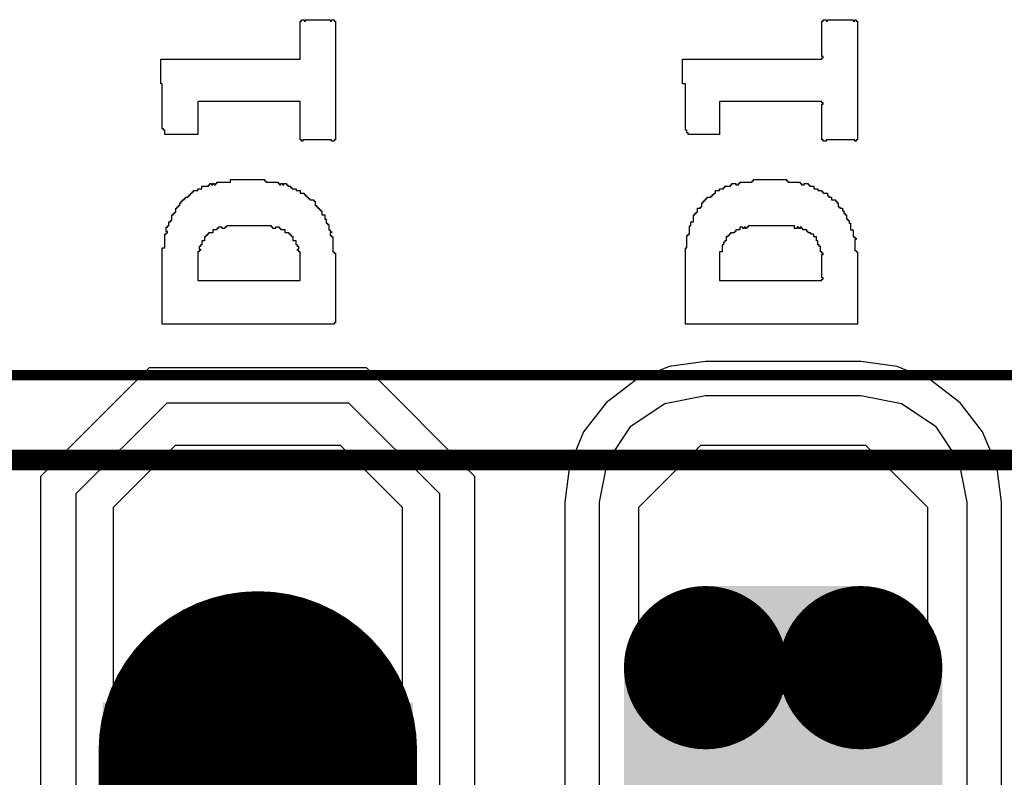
# Model space of a CAD drawing. Header units: millimetres. Extents: x -0.08 to 3.17, y -0.08 to 4.88.
# Tile 141 of 256: x 0.9 to 1.09, y 3.33 to 3.48. Entities that reach past the tile are written whole.
import ezdxf

# ---------------------------------------------------------------- set-up
doc = ezdxf.new("R2010")
doc.units = ezdxf.units.MM
doc.header["$MEASUREMENT"] = 0
for name, color, linetype in [('BottomLayer', 5, 'Continuous'), ('BottomSolder', 6, 'Continuous'), ('Mechanical13', 56, 'Continuous'), ('Mechanical15', 56, 'Continuous'), ('MidLayer1', 16, 'Continuous'), ('MidLayer2', 76, 'Continuous'), ('MultiLayer', 9, 'Continuous'), ('TopLayer', 1, 'Continuous'), ('TopOverlay', 2, 'Continuous'), ('TopPaste', 8, 'Continuous'), ('TopSolder', 216, 'Continuous')]:
    doc.layers.add(name, color=color, linetype=linetype)

# ---------------------------------------------------------------- blocks, each defined once
blk = doc.blocks.new('HLE_115_02_F_DV_F_________1_549')
at = {"layer": 'BottomLayer'}
for points, const_width in [([(-0.52215, 0.09429, 1), (-0.50738, 0.09429, 1)], 0.01476), ([(-0.49262, 0.09429, 1), (-0.47785, 0.09429, 1)], 0.01476), ([(-0.61476, 0.07854, 1), (-0.58524, 0.07854, 1)], 0.02953)]:
    blk.add_lwpolyline(points, format="xyb", close=True, dxfattribs=dict(at, const_width=const_width))
at = {"layer": 'BottomLayer', "const_width": 0.05906}
blk.add_lwpolyline([(-0.6, 0.07854), (-0.6, 0.02146)], dxfattribs=at)
at = {"layer": 'BottomLayer'}
for points in [[(-0.51476, -0.00906), (-0.48524, -0.00906), (-0.51476, 0.10906), (-0.48524, 0.10906)], [(-0.52953, 0.00571), (-0.47047, 0.00571), (-0.52953, 0.09429), (-0.47047, 0.09429)]]:
    blk.add_solid(points, dxfattribs=at)
at = {"layer": 'BottomSolder', "const_width": 0.06063}
blk.add_lwpolyline([(-0.6, 0.07854), (-0.6, 0.02146)], dxfattribs=at)
at = {"layer": 'BottomSolder'}
for points, const_width in [([(-0.61516, 0.07854, 1), (-0.58484, 0.07854, 1)], 0.03031), ([(-0.52254, 0.09429, 1), (-0.50699, 0.09429, 1)], 0.01555), ([(-0.49301, 0.09429, 1), (-0.47746, 0.09429, 1)], 0.01555)]:
    blk.add_lwpolyline(points, format="xyb", close=True, dxfattribs=dict(at, const_width=const_width))
for points in [[(-0.51476, -0.00984), (-0.48524, -0.00984), (-0.51476, 0.10984), (-0.48524, 0.10984)], [(-0.53031, 0.00571), (-0.46969, 0.00571), (-0.53031, 0.09429), (-0.46969, 0.09429)]]:
    blk.add_solid(points, dxfattribs=at)
at = {"layer": 'Mechanical13', "const_width": 0.00394}
blk.add_lwpolyline([(-0.74409, 0.13386), (0.74409, 0.13386)], dxfattribs=at)
at = {"layer": 'Mechanical15', "const_width": 0.00197}
blk.add_lwpolyline([(-0.75197, 0.15), (0.75197, 0.15)], dxfattribs=at)
at = {"layer": 'MidLayer1'}
for points, const_width in [([(-0.52215, 0.09429, 1), (-0.50738, 0.09429, 1)], 0.01476), ([(-0.49262, 0.09429, 1), (-0.47785, 0.09429, 1)], 0.01476), ([(-0.61476, 0.07854, 1), (-0.58524, 0.07854, 1)], 0.02953)]:
    blk.add_lwpolyline(points, format="xyb", close=True, dxfattribs=dict(at, const_width=const_width))
at = {"layer": 'MidLayer1', "const_width": 0.05906}
blk.add_lwpolyline([(-0.6, 0.07854), (-0.6, 0.02146)], dxfattribs=at)
at = {"layer": 'MidLayer1'}
for points in [[(-0.51476, -0.00906), (-0.48524, -0.00906), (-0.51476, 0.10906), (-0.48524, 0.10906)], [(-0.52953, 0.00571), (-0.47047, 0.00571), (-0.52953, 0.09429), (-0.47047, 0.09429)]]:
    blk.add_solid(points, dxfattribs=at)
at = {"layer": 'MidLayer2'}
for points, const_width in [([(-0.52215, 0.09429, 1), (-0.50738, 0.09429, 1)], 0.01476), ([(-0.49262, 0.09429, 1), (-0.47785, 0.09429, 1)], 0.01476), ([(-0.61476, 0.07854, 1), (-0.58524, 0.07854, 1)], 0.02953)]:
    blk.add_lwpolyline(points, format="xyb", close=True, dxfattribs=dict(at, const_width=const_width))
at = {"layer": 'MidLayer2', "const_width": 0.05906}
blk.add_lwpolyline([(-0.6, 0.07854), (-0.6, 0.02146)], dxfattribs=at)
at = {"layer": 'MidLayer2'}
for points in [[(-0.51476, -0.00906), (-0.48524, -0.00906), (-0.51476, 0.10906), (-0.48524, 0.10906)], [(-0.52953, 0.00571), (-0.47047, 0.00571), (-0.52953, 0.09429), (-0.47047, 0.09429)]]:
    blk.add_solid(points, dxfattribs=at)
at = {"layer": 'MultiLayer'}
for points, const_width in [([(-0.52215, 0.09429, 1), (-0.50738, 0.09429, 1)], 0.01476), ([(-0.49262, 0.09429, 1), (-0.47785, 0.09429, 1)], 0.01476), ([(-0.61476, 0.07854, 1), (-0.58524, 0.07854, 1)], 0.02953)]:
    blk.add_lwpolyline(points, format="xyb", close=True, dxfattribs=dict(at, const_width=const_width))
at = {"layer": 'MultiLayer', "const_width": 0.05906}
blk.add_lwpolyline([(-0.6, 0.07854), (-0.6, 0.02146)], dxfattribs=at)
at = {"layer": 'MultiLayer'}
for points in [[(-0.51476, -0.00906), (-0.48524, -0.00906), (-0.51476, 0.10906), (-0.48524, 0.10906)], [(-0.52953, 0.00571), (-0.47047, 0.00571), (-0.52953, 0.09429), (-0.47047, 0.09429)]]:
    blk.add_solid(points, dxfattribs=at)
at = {"layer": 'TopLayer'}
for points, const_width in [([(-0.52215, 0.09429, 1), (-0.50738, 0.09429, 1)], 0.01476), ([(-0.49262, 0.09429, 1), (-0.47785, 0.09429, 1)], 0.01476), ([(-0.61476, 0.07854, 1), (-0.58524, 0.07854, 1)], 0.02953)]:
    blk.add_lwpolyline(points, format="xyb", close=True, dxfattribs=dict(at, const_width=const_width))
at = {"layer": 'TopLayer', "const_width": 0.05906}
blk.add_lwpolyline([(-0.6, 0.07854), (-0.6, 0.02146)], dxfattribs=at)
at = {"layer": 'TopLayer'}
for points in [[(-0.51476, -0.00906), (-0.48524, -0.00906), (-0.51476, 0.10906), (-0.48524, 0.10906)], [(-0.52953, 0.00571), (-0.47047, 0.00571), (-0.52953, 0.09429), (-0.47047, 0.09429)]]:
    blk.add_solid(points, dxfattribs=at)
at = {"layer": 'TopSolder', "const_width": 0.06063}
blk.add_lwpolyline([(-0.6, 0.07854), (-0.6, 0.02146)], dxfattribs=at)
at = {"layer": 'TopSolder'}
for points, const_width in [([(-0.61516, 0.07854, 1), (-0.58484, 0.07854, 1)], 0.03031), ([(-0.52254, 0.09429, 1), (-0.50699, 0.09429, 1)], 0.01555), ([(-0.49301, 0.09429, 1), (-0.47746, 0.09429, 1)], 0.01555)]:
    blk.add_lwpolyline(points, format="xyb", close=True, dxfattribs=dict(at, const_width=const_width))
for points in [[(-0.51476, -0.00984), (-0.48524, -0.00984), (-0.51476, 0.10984), (-0.48524, 0.10984)], [(-0.53031, 0.00571), (-0.46969, 0.00571), (-0.53031, 0.09429), (-0.46969, 0.09429)], [(-0.62953, 0.07776), (-0.57047, 0.07776), (-0.62953, 0.0876), (-0.57047, 0.0876)], [(-0.52953, 0.07776), (-0.47047, 0.07776), (-0.52953, 0.0876), (-0.47047, 0.0876)]]:
    blk.add_solid(points, dxfattribs=at)

msp = doc.modelspace()

# ---------------------------------------------------------------- linework, layer by layer
at = {"layer": 'BottomLayer'}
for p, q in [((0.92656, 3.41141), (0.90589, 3.39074)), ((0.9679, 3.41141), (0.92656, 3.41141)), ((0.98857, 3.39074), (0.9679, 3.41141)), ((1.02553, 3.41171), (1.01906, 3.40903)), ((1.03246, 3.41263), (1.02553, 3.41171)), ((1.06199, 3.41263), (1.03246, 3.41263)), ((1.06893, 3.41171), (1.06199, 3.41263)), ((1.07539, 3.40903), (1.06893, 3.41171)), ((1.01906, 3.40903), (1.01351, 3.40478)), ((1.08095, 3.40478), (1.07539, 3.40903)), ((1.01351, 3.40478), (1.00925, 3.39922)), ((1.0852, 3.39922), (1.08095, 3.40478)), ((1.00925, 3.39922), (1.00657, 3.39276)), ((1.08788, 3.39276), (1.0852, 3.39922)), ((1.00657, 3.39276), (1.00566, 3.38582)), ((1.0888, 3.38582), (1.08788, 3.39276)), ((0.90589, 3.39074), (0.90589, 3.30915)), ((0.98857, 3.30422), (0.98857, 3.39074)), ((1.00566, 3.38582), (1.00566, 3.29724)), ((1.0888, 3.29724), (1.0888, 3.38582))]:
    msp.add_line(p, q, dxfattribs=at)
at = {"layer": 'MidLayer1'}
for p, q in [((0.92656, 3.41141), (0.90589, 3.39074)), ((0.9679, 3.41141), (0.92656, 3.41141)), ((0.98857, 3.39074), (0.9679, 3.41141)), ((1.02553, 3.41171), (1.01906, 3.40903)), ((1.03246, 3.41263), (1.02553, 3.41171)), ((1.06199, 3.41263), (1.03246, 3.41263)), ((1.06893, 3.41171), (1.06199, 3.41263)), ((1.07539, 3.40903), (1.06893, 3.41171)), ((1.01906, 3.40903), (1.01351, 3.40478)), ((1.08095, 3.40478), (1.07539, 3.40903)), ((1.01351, 3.40478), (1.00925, 3.39922)), ((1.0852, 3.39922), (1.08095, 3.40478)), ((1.00925, 3.39922), (1.00657, 3.39276)), ((1.08788, 3.39276), (1.0852, 3.39922)), ((1.00657, 3.39276), (1.00566, 3.38582)), ((1.0888, 3.38582), (1.08788, 3.39276)), ((0.90589, 3.39074), (0.90589, 3.30915)), ((0.98857, 3.29232), (0.98857, 3.39074)), ((1.00566, 3.38582), (1.00566, 3.29724)), ((1.0888, 3.29724), (1.0888, 3.38582))]:
    msp.add_line(p, q, dxfattribs=at)
at = {"layer": 'MidLayer2'}
for p, q in [((1.03246, 3.40609), (1.02471, 3.40455)), ((1.06199, 3.40609), (1.03246, 3.40609)), ((1.06975, 3.40455), (1.06199, 3.40609)), ((0.92991, 3.40472), (0.91258, 3.3874)), ((0.96455, 3.40472), (0.92991, 3.40472)), ((0.98187, 3.3874), (0.96455, 3.40472)), ((1.02471, 3.40455), (1.01813, 3.40016)), ((1.07633, 3.40016), (1.06975, 3.40455)), ((1.01813, 3.40016), (1.01374, 3.39358)), ((1.08072, 3.39358), (1.07633, 3.40016)), ((1.01374, 3.39358), (1.01219, 3.38582)), ((1.08226, 3.38582), (1.08072, 3.39358)), ((0.91258, 3.3874), (0.91258, 3.30201)), ((0.98187, 3.29566), (0.98187, 3.3874)), ((1.01219, 3.38582), (1.01219, 3.29724)), ((1.08226, 3.29724), (1.08226, 3.38582))]:
    msp.add_line(p, q, dxfattribs=at)
at = {"layer": 'TopLayer'}
for p, q in [((0.92656, 3.41141), (0.90589, 3.39074)), ((0.9679, 3.41141), (0.92656, 3.41141)), ((0.98857, 3.39074), (0.9679, 3.41141)), ((1.02553, 3.41171), (1.01906, 3.40903)), ((1.03246, 3.41263), (1.02553, 3.41171)), ((1.06199, 3.41263), (1.03246, 3.41263)), ((1.06893, 3.41171), (1.06199, 3.41263)), ((1.07539, 3.40903), (1.06893, 3.41171)), ((1.01906, 3.40903), (1.01351, 3.40478)), ((1.08095, 3.40478), (1.07539, 3.40903)), ((1.01351, 3.40478), (1.00925, 3.39922)), ((1.0852, 3.39922), (1.08095, 3.40478)), ((1.00925, 3.39922), (1.00657, 3.39276)), ((1.08788, 3.39276), (1.0852, 3.39922)), ((1.00657, 3.39276), (1.00566, 3.38582)), ((1.0888, 3.38582), (1.08788, 3.39276)), ((0.90589, 3.39074), (0.90589, 3.30915)), ((0.98857, 3.29232), (0.98857, 3.39074)), ((1.00566, 3.38582), (1.00566, 3.29724)), ((1.0888, 3.29724), (1.0888, 3.38582))]:
    msp.add_line(p, q, dxfattribs=at)
at = {"layer": 'TopOverlay'}
for p, q in [((0.95528, 3.47019), (0.95528, 3.47747)), ((0.95528, 3.47747), (0.95554, 3.47747)), ((0.95554, 3.47747), (0.95554, 3.47773)), ((0.95554, 3.47773), (0.95606, 3.47773)), ((0.95606, 3.47773), (0.95606, 3.47747)), ((0.95606, 3.47747), (0.95632, 3.47747)), ((0.95632, 3.47747), (0.95632, 3.47773)), ((0.95632, 3.47773), (0.961, 3.47773)), ((0.961, 3.47773), (0.961, 3.47747)), ((0.961, 3.47747), (0.96126, 3.47747)), ((0.96126, 3.47747), (0.96126, 3.47773)), ((0.96126, 3.47773), (0.96178, 3.47773)), ((0.96178, 3.47773), (0.96178, 3.47747)), ((0.96178, 3.47747), (0.96204, 3.47747)), ((0.96204, 3.47747), (0.96204, 3.45485)), ((1.05461, 3.47071), (1.05461, 3.47747)), ((1.05461, 3.47747), (1.05487, 3.47747)), ((1.05487, 3.47747), (1.05487, 3.47773)), ((1.05487, 3.47773), (1.05539, 3.47773)), ((1.05539, 3.47773), (1.05539, 3.47747)), ((1.05539, 3.47747), (1.05565, 3.47747)), ((1.05565, 3.47747), (1.05565, 3.47773)), ((1.05565, 3.47773), (1.06059, 3.47773)), ((1.06059, 3.47773), (1.06059, 3.47747)), ((1.06059, 3.47747), (1.06085, 3.47747)), ((1.06085, 3.47747), (1.06085, 3.47773)), ((1.06085, 3.47773), (1.06111, 3.47773)), ((1.06111, 3.47773), (1.06111, 3.47747)), ((1.06111, 3.47747), (1.06137, 3.47747)), ((1.06137, 3.47747), (1.06137, 3.45693)), ((0.92875, 3.46551), (0.92875, 3.47019)), ((0.92875, 3.47019), (0.93656, 3.47019)), ((0.93656, 3.47019), (0.93682, 3.47019)), ((0.93682, 3.47019), (0.95528, 3.47019)), ((1.02809, 3.46551), (1.02809, 3.47019)), ((1.02809, 3.47019), (1.05461, 3.47019)), ((1.05487, 3.47071), (1.05461, 3.47071)), ((1.05461, 3.47019), (1.05461, 3.47045)), ((1.05461, 3.47045), (1.05487, 3.47045)), ((1.05487, 3.47045), (1.05487, 3.47071)), ((0.92901, 3.46551), (0.92875, 3.46551)), ((0.92901, 3.45693), (0.92901, 3.46551)), ((1.02861, 3.46551), (1.02809, 3.46551)), ((1.02861, 3.45667), (1.02861, 3.46551)), ((0.95528, 3.46213), (0.93578, 3.46213)), ((0.93578, 3.46213), (0.93578, 3.45589)), ((0.95528, 3.45485), (0.95528, 3.46213)), ((1.05461, 3.46213), (1.03511, 3.46213)), ((1.03511, 3.46213), (1.03511, 3.45589)), ((1.05461, 3.46187), (1.05461, 3.46213)), ((1.05487, 3.46187), (1.05461, 3.46187)), ((1.05461, 3.45485), (1.05461, 3.46161)), ((1.05461, 3.46161), (1.05487, 3.46161)), ((1.05487, 3.46161), (1.05487, 3.46187)), ((0.92927, 3.45693), (0.92901, 3.45693)), ((0.92927, 3.45667), (0.92927, 3.45693)), ((0.92954, 3.45667), (0.92927, 3.45667)), ((0.92954, 3.45589), (0.92954, 3.45667)), ((1.02887, 3.45667), (1.02861, 3.45667)), ((1.02887, 3.45615), (1.02887, 3.45667)), ((1.06137, 3.45693), (1.06137, 3.45667)), ((1.06137, 3.45667), (1.06137, 3.45485)), ((0.93578, 3.45589), (0.92954, 3.45589)), ((0.95554, 3.45485), (0.95528, 3.45485)), ((0.95554, 3.45459), (0.95554, 3.45485)), ((0.9558, 3.45459), (0.95554, 3.45459)), ((0.96126, 3.45485), (0.9558, 3.45485)), ((0.9558, 3.45485), (0.9558, 3.45459)), ((0.96126, 3.45459), (0.96126, 3.45485)), ((0.96178, 3.45459), (0.96126, 3.45459)), ((0.96204, 3.45485), (0.96178, 3.45485)), ((0.96178, 3.45485), (0.96178, 3.45459)), ((1.02913, 3.45615), (1.02887, 3.45615)), ((1.02913, 3.45589), (1.02913, 3.45615)), ((1.03511, 3.45589), (1.02913, 3.45589)), ((1.05487, 3.45485), (1.05461, 3.45485)), ((1.05487, 3.45459), (1.05487, 3.45485)), ((1.05539, 3.45459), (1.05487, 3.45459)), ((1.06085, 3.45485), (1.05539, 3.45485)), ((1.05539, 3.45485), (1.05539, 3.45459)), ((1.06085, 3.45459), (1.06085, 3.45485)), ((1.06111, 3.45459), (1.06085, 3.45459)), ((1.06137, 3.45485), (1.06111, 3.45485)), ((1.06111, 3.45485), (1.06111, 3.45459)), ((0.94202, 3.44679), (0.94202, 3.44731)), ((0.94202, 3.44731), (0.94852, 3.44731)), ((0.94852, 3.44731), (0.94852, 3.44705)), ((0.94852, 3.44705), (0.94878, 3.44705)), ((0.94878, 3.44705), (0.94878, 3.44679)), ((1.04135, 3.44679), (1.04135, 3.44705)), ((1.04135, 3.44705), (1.04161, 3.44705)), ((1.04161, 3.44705), (1.04161, 3.44731)), ((1.04161, 3.44731), (1.04785, 3.44731)), ((1.04785, 3.44731), (1.04785, 3.44705)), ((1.04785, 3.44705), (1.04811, 3.44705)), ((1.04811, 3.44705), (1.04811, 3.44679)), ((0.935, 3.44496), (0.935, 3.44522)), ((0.935, 3.44522), (0.93578, 3.44522)), ((0.93578, 3.44522), (0.93578, 3.44549)), ((0.93578, 3.44549), (0.93656, 3.44549)), ((0.93656, 3.44549), (0.93656, 3.44601)), ((0.93656, 3.44601), (0.93786, 3.44601)), ((0.93786, 3.44601), (0.93786, 3.44627)), ((0.93786, 3.44627), (0.93812, 3.44627)), ((0.93812, 3.44627), (0.93812, 3.44653)), ((0.93812, 3.44653), (0.93838, 3.44653)), ((0.93838, 3.44653), (0.93838, 3.44627)), ((0.93838, 3.44627), (0.93864, 3.44627)), ((0.93864, 3.44627), (0.93864, 3.44653)), ((0.93864, 3.44653), (0.9389, 3.44653)), ((0.9389, 3.44653), (0.9389, 3.44627)), ((0.9389, 3.44627), (0.93916, 3.44627)), ((0.93916, 3.44627), (0.93916, 3.44653)), ((0.93916, 3.44653), (0.93942, 3.44653)), ((0.93942, 3.44653), (0.93942, 3.44679)), ((0.93942, 3.44679), (0.94202, 3.44679)), ((0.94878, 3.44679), (0.95112, 3.44679)), ((0.95112, 3.44679), (0.95112, 3.44653)), ((0.95112, 3.44653), (0.95138, 3.44653)), ((0.95138, 3.44653), (0.95138, 3.44627)), ((0.95138, 3.44627), (0.95164, 3.44627)), ((0.95164, 3.44627), (0.95164, 3.44653)), ((0.95164, 3.44653), (0.9519, 3.44653)), ((0.9519, 3.44653), (0.9519, 3.44627)), ((0.9519, 3.44627), (0.95216, 3.44627)), ((0.95216, 3.44627), (0.95216, 3.44653)), ((0.95216, 3.44653), (0.95268, 3.44653)), ((0.95268, 3.44653), (0.95268, 3.44627)), ((0.95268, 3.44627), (0.95294, 3.44627)), ((0.95294, 3.44627), (0.95294, 3.44601)), ((0.95294, 3.44601), (0.95346, 3.44601)), ((0.95346, 3.44601), (0.95346, 3.44575)), ((0.95346, 3.44575), (0.95372, 3.44575)), ((0.95372, 3.44575), (0.95372, 3.44549)), ((0.95372, 3.44549), (0.9545, 3.44549)), ((0.9545, 3.44549), (0.9545, 3.44522)), ((0.9545, 3.44522), (0.95528, 3.44522)), ((0.95528, 3.44522), (0.95528, 3.4447)), ((1.03433, 3.4447), (1.03433, 3.44522)), ((1.03433, 3.44522), (1.03511, 3.44522)), ((1.03511, 3.44522), (1.03511, 3.44549)), ((1.03511, 3.44549), (1.03589, 3.44549)), ((1.03589, 3.44549), (1.03589, 3.44575)), ((1.03589, 3.44575), (1.03615, 3.44575)), ((1.03615, 3.44575), (1.03615, 3.44601)), ((1.03615, 3.44601), (1.03719, 3.44601)), ((1.03719, 3.44601), (1.03719, 3.44627)), ((1.03719, 3.44627), (1.03745, 3.44627)), ((1.03745, 3.44627), (1.03745, 3.44653)), ((1.03745, 3.44653), (1.03823, 3.44653)), ((1.03823, 3.44653), (1.03823, 3.44627)), ((1.03823, 3.44627), (1.03875, 3.44627)), ((1.03875, 3.44627), (1.03875, 3.44653)), ((1.03875, 3.44653), (1.03901, 3.44653)), ((1.03901, 3.44679), (1.03927, 3.44679)), ((1.03901, 3.44653), (1.03901, 3.44679)), ((1.03927, 3.44679), (1.04135, 3.44679)), ((1.04811, 3.44679), (1.05045, 3.44679)), ((1.05045, 3.44679), (1.05045, 3.44653)), ((1.05045, 3.44653), (1.05071, 3.44653)), ((1.05071, 3.44653), (1.05071, 3.44627)), ((1.05071, 3.44627), (1.05123, 3.44627)), ((1.05123, 3.44627), (1.05123, 3.44653)), ((1.05123, 3.44653), (1.05201, 3.44653)), ((1.05201, 3.44653), (1.05201, 3.44627)), ((1.05201, 3.44627), (1.05227, 3.44627)), ((1.05227, 3.44627), (1.05227, 3.44601)), ((1.05227, 3.44601), (1.05305, 3.44601)), ((1.05305, 3.44601), (1.05305, 3.44549)), ((1.05305, 3.44549), (1.05383, 3.44549)), ((1.05383, 3.44549), (1.05383, 3.44522)), ((1.05383, 3.44522), (1.05461, 3.44522)), ((1.05461, 3.44522), (1.05461, 3.44496)), ((0.93266, 3.44288), (0.93266, 3.44314)), ((0.93266, 3.44314), (0.93292, 3.44314)), ((0.93292, 3.44314), (0.93292, 3.4434)), ((0.93292, 3.4434), (0.93318, 3.4434)), ((0.93318, 3.4434), (0.93318, 3.44366)), ((0.93318, 3.44366), (0.93344, 3.44366)), ((0.93344, 3.44366), (0.93344, 3.44392)), ((0.93344, 3.44392), (0.93396, 3.44392)), ((0.93396, 3.44392), (0.93396, 3.44418)), ((0.93396, 3.44418), (0.93422, 3.44418)), ((0.93422, 3.44418), (0.93422, 3.44444)), ((0.93422, 3.44444), (0.93448, 3.44444)), ((0.93448, 3.44444), (0.93448, 3.4447)), ((0.93448, 3.4447), (0.93474, 3.4447)), ((0.93474, 3.4447), (0.93474, 3.44496)), ((0.93474, 3.44496), (0.935, 3.44496)), ((0.95528, 3.4447), (0.95606, 3.4447)), ((0.95606, 3.4447), (0.95606, 3.44444)), ((0.95606, 3.44444), (0.95632, 3.44444)), ((0.95632, 3.44444), (0.95632, 3.44418)), ((0.95632, 3.44418), (0.95658, 3.44418)), ((0.95658, 3.44418), (0.95658, 3.44392)), ((0.95658, 3.44392), (0.95684, 3.44392)), ((0.95684, 3.44392), (0.95684, 3.44366)), ((0.95684, 3.44366), (0.9571, 3.44366)), ((0.9571, 3.44366), (0.9571, 3.4434)), ((0.9571, 3.4434), (0.95788, 3.4434)), ((0.95788, 3.4434), (0.95788, 3.44314)), ((0.95788, 3.44314), (0.95814, 3.44314)), ((0.95814, 3.44314), (0.95814, 3.44236)), ((1.03199, 3.44288), (1.03199, 3.44314)), ((1.03199, 3.44314), (1.03225, 3.44314)), ((1.03225, 3.44314), (1.03225, 3.4434)), ((1.03225, 3.4434), (1.03251, 3.4434)), ((1.03251, 3.4434), (1.03251, 3.44366)), ((1.03251, 3.44366), (1.03277, 3.44366)), ((1.03277, 3.44366), (1.03277, 3.44392)), ((1.03277, 3.44392), (1.03355, 3.44392)), ((1.03355, 3.44392), (1.03355, 3.44418)), ((1.03355, 3.44418), (1.03381, 3.44418)), ((1.03381, 3.44418), (1.03381, 3.44444)), ((1.03381, 3.44444), (1.03407, 3.44444)), ((1.03407, 3.44444), (1.03407, 3.4447)), ((1.03407, 3.4447), (1.03433, 3.4447)), ((1.05461, 3.44496), (1.05487, 3.44496)), ((1.05487, 3.44496), (1.05487, 3.4447)), ((1.05487, 3.4447), (1.05565, 3.4447)), ((1.05565, 3.4447), (1.05565, 3.44418)), ((1.05565, 3.44418), (1.05591, 3.44418)), ((1.05591, 3.44418), (1.05591, 3.44392)), ((1.05591, 3.44392), (1.05643, 3.44392)), ((1.05643, 3.44392), (1.05643, 3.4434)), ((1.05643, 3.4434), (1.05721, 3.4434)), ((1.05721, 3.4434), (1.05721, 3.44314)), ((1.05721, 3.44314), (1.05747, 3.44314)), ((1.05747, 3.44314), (1.05747, 3.44288)), ((0.93162, 3.44106), (0.93162, 3.44184)), ((0.93162, 3.44184), (0.93188, 3.44184)), ((0.93188, 3.44184), (0.93188, 3.4421)), ((0.93188, 3.4421), (0.93214, 3.4421)), ((0.93214, 3.4421), (0.93214, 3.44236)), ((0.93214, 3.44236), (0.9324, 3.44236)), ((0.9324, 3.44236), (0.9324, 3.44288)), ((0.9324, 3.44288), (0.93266, 3.44288)), ((0.95814, 3.44236), (0.9584, 3.44236)), ((0.9584, 3.44236), (0.9584, 3.4421)), ((0.9584, 3.4421), (0.95866, 3.4421)), ((0.95866, 3.4421), (0.95866, 3.44184)), ((0.95866, 3.44184), (0.95892, 3.44184)), ((0.95892, 3.44184), (0.95892, 3.44158)), ((0.95892, 3.44158), (0.95918, 3.44158)), ((0.95918, 3.44158), (0.95918, 3.44132)), ((0.95918, 3.44132), (0.95944, 3.44132)), ((0.95944, 3.44132), (0.95944, 3.44054)), ((1.03095, 3.44106), (1.03095, 3.44184)), ((1.03095, 3.44184), (1.03147, 3.44184)), ((1.03147, 3.44184), (1.03147, 3.4421)), ((1.03147, 3.4421), (1.03173, 3.4421)), ((1.03173, 3.4421), (1.03173, 3.44288)), ((1.03173, 3.44288), (1.03199, 3.44288)), ((1.05747, 3.44288), (1.05773, 3.44288)), ((1.05773, 3.44288), (1.05773, 3.4421)), ((1.05773, 3.4421), (1.05799, 3.4421)), ((1.05799, 3.4421), (1.05799, 3.44184)), ((1.05799, 3.44184), (1.05851, 3.44184)), ((1.05851, 3.44184), (1.05851, 3.44132)), ((1.05851, 3.44132), (1.05877, 3.44132)), ((1.05877, 3.44132), (1.05877, 3.4408)), ((0.93058, 3.43924), (0.93058, 3.4395)), ((0.93058, 3.4395), (0.93084, 3.4395)), ((0.93084, 3.4395), (0.93084, 3.44054)), ((0.93084, 3.44054), (0.9311, 3.44054)), ((0.9311, 3.44054), (0.9311, 3.4408)), ((0.9311, 3.4408), (0.93136, 3.4408)), ((0.93136, 3.4408), (0.93136, 3.44106)), ((0.93136, 3.44106), (0.93162, 3.44106)), ((0.95944, 3.44054), (0.95996, 3.44054)), ((0.95996, 3.44054), (0.95996, 3.43976)), ((0.95996, 3.43976), (0.96022, 3.43976)), ((0.96022, 3.43976), (0.96022, 3.43898)), ((1.03017, 3.43924), (1.03017, 3.44054)), ((1.03017, 3.44054), (1.03043, 3.44054)), ((1.03043, 3.44054), (1.03043, 3.4408)), ((1.03043, 3.4408), (1.03069, 3.4408)), ((1.03069, 3.4408), (1.03069, 3.44106)), ((1.03069, 3.44106), (1.03095, 3.44106)), ((1.05877, 3.4408), (1.05903, 3.4408)), ((1.05903, 3.4408), (1.05903, 3.44054)), ((1.05903, 3.44054), (1.05929, 3.44054)), ((1.05929, 3.44054), (1.05929, 3.43976)), ((1.05929, 3.43976), (1.05955, 3.43976)), ((1.05955, 3.43976), (1.05955, 3.4395)), ((1.05955, 3.4395), (1.05981, 3.4395)), ((1.05981, 3.4395), (1.05981, 3.43898)), ((0.9298, 3.43742), (0.9298, 3.4382)), ((0.9298, 3.4382), (0.93006, 3.4382)), ((0.93006, 3.4382), (0.93006, 3.43846)), ((0.93006, 3.43846), (0.93032, 3.43846)), ((0.93032, 3.43846), (0.93032, 3.43924)), ((0.93032, 3.43924), (0.93058, 3.43924)), ((0.93942, 3.43768), (0.93864, 3.43768)), ((0.93864, 3.43768), (0.93864, 3.43716)), ((0.93968, 3.43794), (0.93942, 3.43794)), ((0.93942, 3.43794), (0.93942, 3.43768)), ((0.94046, 3.4382), (0.93968, 3.4382)), ((0.93968, 3.4382), (0.93968, 3.43794)), ((0.94046, 3.43794), (0.94046, 3.4382)), ((0.94098, 3.43794), (0.94046, 3.43794)), ((0.94124, 3.4382), (0.94098, 3.4382)), ((0.94098, 3.4382), (0.94098, 3.43794)), ((0.94982, 3.43846), (0.94124, 3.43846)), ((0.94124, 3.43846), (0.94124, 3.4382)), ((0.94982, 3.4382), (0.94982, 3.43846)), ((0.95008, 3.4382), (0.94982, 3.4382)), ((0.95008, 3.43794), (0.95008, 3.4382)), ((0.9506, 3.43794), (0.95008, 3.43794)), ((0.95138, 3.4382), (0.9506, 3.4382)), ((0.9506, 3.4382), (0.9506, 3.43794)), ((0.95138, 3.43794), (0.95138, 3.4382)), ((0.95164, 3.43794), (0.95138, 3.43794)), ((0.95164, 3.43768), (0.95164, 3.43794)), ((0.95242, 3.43768), (0.95164, 3.43768)), ((0.95242, 3.43716), (0.95242, 3.43768)), ((0.96022, 3.43898), (0.96048, 3.43898)), ((0.96048, 3.43898), (0.96048, 3.43872)), ((0.96048, 3.43872), (0.96074, 3.43872)), ((0.96074, 3.43872), (0.96074, 3.43768)), ((0.96074, 3.43768), (0.961, 3.43768)), ((0.961, 3.43768), (0.961, 3.43742)), ((1.02939, 3.4369), (1.02939, 3.43846)), ((1.02939, 3.43846), (1.02965, 3.43846)), ((1.02965, 3.43846), (1.02965, 3.43924)), ((1.02965, 3.43924), (1.03017, 3.43924)), ((1.03901, 3.43768), (1.03823, 3.43768)), ((1.03823, 3.43768), (1.03823, 3.43742)), ((1.03953, 3.4382), (1.03901, 3.4382)), ((1.03901, 3.4382), (1.03901, 3.43768)), ((1.03953, 3.43794), (1.03953, 3.4382)), ((1.03979, 3.43794), (1.03953, 3.43794)), ((1.04005, 3.4382), (1.03979, 3.4382)), ((1.03979, 3.4382), (1.03979, 3.43794)), ((1.04005, 3.43794), (1.04005, 3.4382)), ((1.04031, 3.43794), (1.04005, 3.43794)), ((1.04057, 3.4382), (1.04031, 3.4382)), ((1.04031, 3.4382), (1.04031, 3.43794)), ((1.04603, 3.43846), (1.04057, 3.43846)), ((1.04057, 3.43846), (1.04057, 3.4382)), ((1.04629, 3.43846), (1.04603, 3.43846)), ((1.04941, 3.43846), (1.04629, 3.43846)), ((1.04941, 3.43794), (1.04941, 3.43846)), ((1.04993, 3.43794), (1.04941, 3.43794)), ((1.05019, 3.4382), (1.04993, 3.4382)), ((1.04993, 3.4382), (1.04993, 3.43794)), ((1.05019, 3.43794), (1.05019, 3.4382)), ((1.05045, 3.43794), (1.05019, 3.43794)), ((1.05071, 3.4382), (1.05045, 3.4382)), ((1.05045, 3.4382), (1.05045, 3.43794)), ((1.05071, 3.43794), (1.05071, 3.4382)), ((1.05097, 3.43794), (1.05071, 3.43794)), ((1.05097, 3.43768), (1.05097, 3.43794)), ((1.05175, 3.43768), (1.05097, 3.43768)), ((1.05175, 3.43742), (1.05175, 3.43768)), ((1.05981, 3.43898), (1.06007, 3.43898)), ((1.06007, 3.43898), (1.06007, 3.43768)), ((1.06007, 3.43768), (1.06059, 3.43768)), ((1.06059, 3.43768), (1.06059, 3.43638)), ((0.92954, 3.4343), (0.92954, 3.4369)), ((0.92954, 3.4369), (0.9298, 3.4369)), ((0.93006, 3.43742), (0.9298, 3.43742)), ((0.9298, 3.4369), (0.9298, 3.43716)), ((0.9298, 3.43716), (0.93006, 3.43716)), ((0.93006, 3.43716), (0.93006, 3.43742)), ((0.93734, 3.43638), (0.93708, 3.43638)), ((0.93708, 3.43638), (0.93708, 3.4356)), ((0.9376, 3.43664), (0.93734, 3.43664)), ((0.93734, 3.43664), (0.93734, 3.43638)), ((0.93786, 3.4369), (0.9376, 3.4369)), ((0.9376, 3.4369), (0.9376, 3.43664)), ((0.93864, 3.43716), (0.93786, 3.43716)), ((0.93786, 3.43716), (0.93786, 3.4369)), ((0.9532, 3.43716), (0.95242, 3.43716)), ((0.9532, 3.4369), (0.9532, 3.43716)), ((0.95346, 3.4369), (0.9532, 3.4369)), ((0.95346, 3.43664), (0.95346, 3.4369)), ((0.95372, 3.43664), (0.95346, 3.43664)), ((0.95372, 3.43638), (0.95372, 3.43664)), ((0.95398, 3.43638), (0.95372, 3.43638)), ((0.95398, 3.4356), (0.95398, 3.43638)), ((0.961, 3.43742), (0.96126, 3.43742)), ((0.96126, 3.43716), (0.961, 3.43716)), ((0.961, 3.43716), (0.961, 3.43664)), ((0.961, 3.43664), (0.96126, 3.43664)), ((0.96126, 3.43742), (0.96126, 3.43716)), ((0.96126, 3.43664), (0.96126, 3.43638)), ((0.96126, 3.43638), (0.96152, 3.43638)), ((0.96152, 3.43638), (0.96152, 3.43352)), ((1.02887, 3.4343), (1.02887, 3.43664)), ((1.02887, 3.43664), (1.02913, 3.43664)), ((1.02913, 3.43664), (1.02913, 3.4369)), ((1.02913, 3.4369), (1.02939, 3.4369)), ((1.03667, 3.43638), (1.03641, 3.43638)), ((1.03641, 3.43638), (1.03641, 3.4356)), ((1.03693, 3.43664), (1.03667, 3.43664)), ((1.03667, 3.43664), (1.03667, 3.43638)), ((1.03719, 3.4369), (1.03693, 3.4369)), ((1.03693, 3.4369), (1.03693, 3.43664)), ((1.03797, 3.43716), (1.03719, 3.43716)), ((1.03719, 3.43716), (1.03719, 3.4369)), ((1.03823, 3.43742), (1.03797, 3.43742)), ((1.03797, 3.43742), (1.03797, 3.43716)), ((1.05201, 3.43742), (1.05175, 3.43742)), ((1.05201, 3.43716), (1.05201, 3.43742)), ((1.05253, 3.43716), (1.05201, 3.43716)), ((1.05253, 3.4369), (1.05253, 3.43716)), ((1.05305, 3.4369), (1.05253, 3.4369)), ((1.05305, 3.43638), (1.05305, 3.4369)), ((1.05357, 3.43638), (1.05305, 3.43638)), ((1.05357, 3.4356), (1.05357, 3.43638)), ((1.06059, 3.43638), (1.06085, 3.43638)), ((1.06085, 3.43638), (1.06085, 3.43612)), ((1.06085, 3.43612), (1.06111, 3.43612)), ((1.06111, 3.43586), (1.06085, 3.43586)), ((1.06085, 3.43586), (1.06085, 3.43378)), ((1.06111, 3.43612), (1.06111, 3.43586)), ((0.92901, 3.41974), (0.92901, 3.4343)), ((0.92901, 3.4343), (0.92954, 3.4343)), ((0.9363, 3.43456), (0.93604, 3.43456)), ((0.93604, 3.43456), (0.93604, 3.43404)), ((0.93604, 3.43404), (0.9363, 3.43404)), ((0.9363, 3.43378), (0.93604, 3.43378)), ((0.93604, 3.43378), (0.93604, 3.43352)), ((0.93656, 3.43482), (0.9363, 3.43482)), ((0.9363, 3.43482), (0.9363, 3.43456)), ((0.9363, 3.43404), (0.9363, 3.43378)), ((0.93708, 3.4356), (0.93656, 3.4356)), ((0.93656, 3.4356), (0.93656, 3.43482)), ((0.9545, 3.4356), (0.95398, 3.4356)), ((0.9545, 3.43482), (0.9545, 3.4356)), ((0.95476, 3.43482), (0.9545, 3.43482)), ((0.95476, 3.43456), (0.95476, 3.43482)), ((0.95502, 3.43456), (0.95476, 3.43456)), ((0.95476, 3.43378), (0.95476, 3.43404)), ((0.95476, 3.43404), (0.95502, 3.43404)), ((0.95502, 3.43378), (0.95476, 3.43378)), ((0.95502, 3.43404), (0.95502, 3.43456)), ((0.95502, 3.43352), (0.95502, 3.43378)), ((1.02861, 3.41974), (1.02861, 3.4343)), ((1.02861, 3.4343), (1.02887, 3.4343)), ((1.03589, 3.43482), (1.03563, 3.43482)), ((1.03563, 3.43482), (1.03563, 3.43352)), ((1.03615, 3.43534), (1.03589, 3.43534)), ((1.03589, 3.43534), (1.03589, 3.43482)), ((1.03641, 3.4356), (1.03615, 3.4356)), ((1.03615, 3.4356), (1.03615, 3.43534)), ((1.05383, 3.4356), (1.05357, 3.4356)), ((1.05383, 3.43482), (1.05383, 3.4356)), ((1.05409, 3.43482), (1.05383, 3.43482)), ((1.05409, 3.43456), (1.05409, 3.43482)), ((1.05435, 3.43456), (1.05409, 3.43456)), ((1.05435, 3.43352), (1.05435, 3.43456)), ((1.06085, 3.43378), (1.06111, 3.43378)), ((1.06111, 3.43378), (1.06111, 3.43352)), ((0.93604, 3.43352), (0.93578, 3.43352)), ((0.93578, 3.43352), (0.93578, 3.43066)), ((0.95528, 3.43352), (0.95502, 3.43352)), ((0.95528, 3.42806), (0.95528, 3.43352)), ((0.96152, 3.43352), (0.96178, 3.43352)), ((0.96178, 3.43352), (0.96178, 3.43326)), ((0.96178, 3.43326), (0.96204, 3.43326)), ((0.96204, 3.43326), (0.96204, 3.42)), ((1.03563, 3.43352), (1.03511, 3.43352)), ((1.03511, 3.43352), (1.03511, 3.42806)), ((1.05461, 3.43352), (1.05435, 3.43352)), ((1.05461, 3.43326), (1.05461, 3.43352)), ((1.05487, 3.43326), (1.05461, 3.43326)), ((1.05461, 3.42858), (1.05461, 3.433)), ((1.05461, 3.433), (1.05487, 3.433)), ((1.05487, 3.433), (1.05487, 3.43326)), ((1.06111, 3.43352), (1.06137, 3.43352)), ((1.06137, 3.43352), (1.06137, 3.41974)), ((0.93578, 3.43066), (0.93578, 3.4304)), ((0.93578, 3.4304), (0.93578, 3.42806)), ((1.05487, 3.42858), (1.05461, 3.42858)), ((1.05461, 3.42806), (1.05461, 3.42832)), ((1.05461, 3.42832), (1.05487, 3.42832)), ((1.05487, 3.42832), (1.05487, 3.42858)), ((0.93578, 3.42806), (0.95528, 3.42806)), ((1.03511, 3.42806), (1.05461, 3.42806)), ((0.9324, 3.41974), (0.92901, 3.41974)), ((0.93266, 3.41974), (0.9324, 3.41974)), ((0.96178, 3.41974), (0.93266, 3.41974)), ((0.96204, 3.42), (0.96178, 3.42)), ((0.96178, 3.42), (0.96178, 3.41974)), ((1.06137, 3.41974), (1.02861, 3.41974))]:
    msp.add_line(p, q, dxfattribs=at)
at = {"layer": 'TopPaste'}
for p, q in [((0.93148, 3.39665), (0.91967, 3.38484)), ((0.96298, 3.39665), (0.93148, 3.39665)), ((0.97479, 3.38484), (0.96298, 3.39665)), ((1.03148, 3.39665), (1.01967, 3.38484)), ((1.06298, 3.39665), (1.03148, 3.39665)), ((1.07479, 3.38484), (1.06298, 3.39665)), ((0.91967, 3.38484), (0.91967, 3.3494)), ((0.97479, 3.3494), (0.97479, 3.38484)), ((1.01967, 3.38484), (1.01967, 3.3494)), ((1.07479, 3.3494), (1.07479, 3.38484)), ((0.91967, 3.3494), (0.97479, 3.3494)), ((1.01967, 3.3494), (1.07479, 3.3494))]:
    msp.add_line(p, q, dxfattribs=at)

# ---------------------------------------------------------------- block references
msp.add_blockref('HLE_115_02_F_DV_F_________1_549', (1.54723, 3.26003))

doc.saveas('drawing.dxf')
